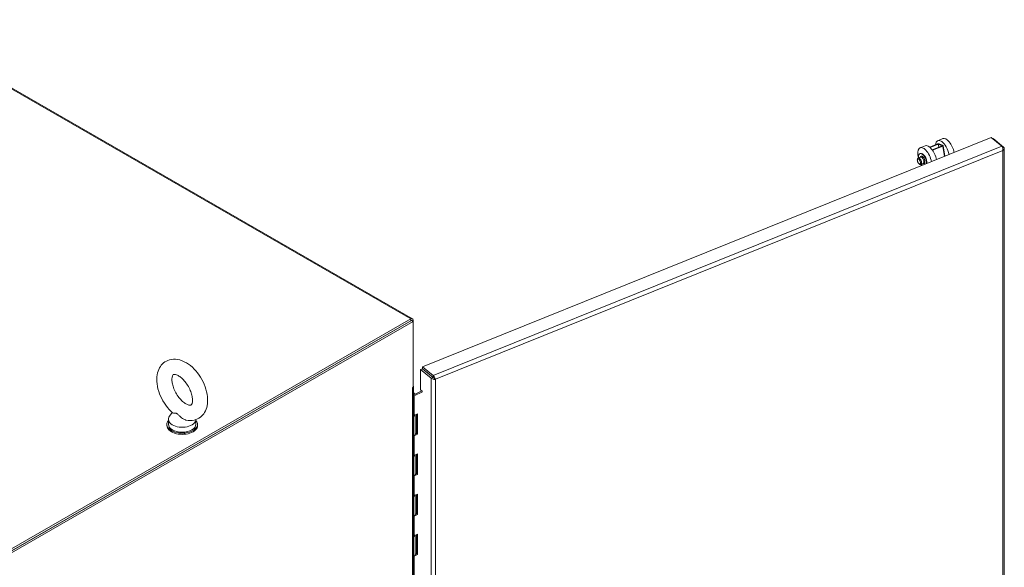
# Model space of a CAD drawing. Header units: inches. Extents: x 10 to 331, y 10 to 212.
# Tile 145 of 145: x 305 to 331, y 197 to 212. Entities that reach past the tile are written whole.
import ezdxf

# ---------------------------------------------------------------- set-up
doc = ezdxf.new("R2010")
doc.units = ezdxf.units.IN
doc.header["$LTSCALE"] = 20
doc.header["$MEASUREMENT"] = 0
doc.layers.add('Visible (ANSI)', color=7, linetype='Continuous', lineweight=5)
doc.layers.add('Visible Narrow (ANSI)', color=7, linetype='Continuous', lineweight=5)

msp = doc.modelspace()

# ---------------------------------------------------------------- linework, layer by layer
at = {"layer": 'Visible (ANSI)'}
for p, q in [((315.347, 203.969), (301.234, 212.096)), ((315.62, 202.66), (331.081, 208.894)), ((329.627, 208.808), (329.764, 208.863)), ((331.081, 208.894), (331.368, 208.658)), ((331.123, 208.859), (331.133, 208.863)), ((331.419, 208.627), (331.133, 208.863)), ((329.149, 208.615), (329.286, 208.67)), ((329.623, 208.719), (329.41, 208.633)), ((329.423, 208.623), (329.641, 208.711)), ((329.743, 208.666), (329.479, 208.559)), ((329.487, 208.547), (329.762, 208.658)), ((329.641, 208.711), (329.743, 208.666)), ((329.654, 208.63), (329.641, 208.711)), ((329.771, 208.677), (329.668, 208.722)), ((329.776, 208.671), (329.823, 208.386)), ((331.39, 208.616), (331.419, 208.627)), ((331.434, 174.781), (331.434, 208.593)), ((329.163, 208.362), (329.099, 208.336)), ((329.156, 208.46), (329.145, 208.456)), ((329.233, 208.188), (329.169, 208.162)), ((315.305, 203.965), (304.051, 197.484)), ((304.036, 197.425), (315.32, 203.923)), ((315.305, 203.914), (304.051, 197.433)), ((304.08, 197.399), (315.364, 203.897)), ((315.32, 203.923), (315.364, 203.897)), ((315.364, 203.897), (315.364, 203.931)), ((315.364, 203.897), (315.364, 202.109)), ((315.907, 202.424), (315.62, 202.66)), ((315.62, 202.609), (315.62, 202.66)), ((315.62, 202.608), (315.569, 202.588)), ((315.569, 202.034), (315.569, 202.588)), ((315.569, 202.588), (315.855, 202.352)), ((315.907, 202.373), (315.62, 202.609)), ((315.907, 202.372), (315.62, 202.608)), ((315.907, 202.372), (315.855, 202.352)), ((315.907, 202.373), (315.907, 202.424)), ((315.936, 202.353), (315.971, 202.323)), ((315.349, 202.1), (315.364, 202.109)), ((315.35, 202.1), (315.349, 202.1)), ((315.349, 202.1), (315.349, 202.1)), ((315.374, 168.683), (315.374, 202.134)), ((315.419, 201.917), (315.374, 201.896)), ((315.377, 201.904), (315.416, 201.923)), ((315.377, 201.898), (315.377, 201.904)), ((315.62, 201.984), (315.39, 201.873)), ((315.416, 201.923), (315.416, 201.916)), ((315.419, 201.917), (315.603, 202.006)), ((315.569, 202.034), (315.616, 201.995)), ((315.616, 201.995), (315.616, 201.987)), ((308.82, 201.417), (308.747, 201.32)), ((315.39, 201.339), (315.482, 201.383)), ((315.42, 201.353), (315.42, 200.82)), ((315.456, 200.845), (315.456, 201.371)), ((315.482, 201.383), (315.482, 200.827)), ((308.672, 201.098), (308.672, 201.064)), ((308.715, 201.234), (308.715, 201.098)), ((309.462, 201.228), (309.462, 201.098)), ((309.505, 201.098), (309.505, 201.064)), ((315.482, 200.827), (315.39, 200.783)), ((315.42, 200.827), (315.456, 200.845)), ((315.456, 200.845), (315.482, 200.827)), ((315.39, 200.249), (315.482, 200.293)), ((315.42, 200.263), (315.42, 199.73)), ((315.456, 199.755), (315.456, 200.281)), ((315.482, 200.293), (315.482, 199.737)), ((315.482, 199.737), (315.39, 199.693)), ((315.42, 199.737), (315.456, 199.755)), ((315.456, 199.755), (315.482, 199.737)), ((315.39, 199.159), (315.482, 199.203)), ((315.42, 199.173), (315.42, 198.64)), ((315.456, 198.665), (315.456, 199.191)), ((315.482, 199.203), (315.482, 198.647)), ((315.482, 198.647), (315.39, 198.603)), ((315.42, 198.647), (315.456, 198.665)), ((315.456, 198.665), (315.482, 198.647)), ((315.39, 198.069), (315.482, 198.113)), ((315.42, 198.083), (315.42, 197.549)), ((315.456, 197.575), (315.456, 198.101)), ((315.482, 198.113), (315.482, 197.557)), ((315.482, 197.557), (315.39, 197.513)), ((315.42, 197.557), (315.456, 197.575)), ((315.456, 197.575), (315.482, 197.557))]:
    msp.add_line(p, q, dxfattribs=at)
for centre, major_axis, ratio, start_param, end_param in [((329.752, 208.499), (-0.125, 0.309), 0.468926, 4.310721, 6.993445), ((329.889, 208.554), (-0.125, 0.309), 0.468926, 4.310721, 6.283185), ((329.274, 208.306), (-0.125, 0.309), 0.468926, 4.310721, 7.568885), ((329.41, 208.361), (-0.125, 0.309), 0.468926, 4.310721, 6.283185), ((329.641, 208.711), (0.0329, 0.0054), 0.38291, 0.532412, 2.103209), ((329.743, 208.666), (0.0329, 0.0054), 0.38291, 5.244801, 6.815597), ((329.215, 208.282), (-0.07, 0.174), 0.468926, 3.943927, 7.330383), ((329.226, 208.286), (-0.07, 0.174), 0.468926, 3.943927, 6.283185), ((329.274, 208.306), (0.0312, -0.0773), 0.468926, 1.078755, 2.062838), ((329.274, 208.306), (0.125, -0.309), 0.468926, 4.997485, 5.114057), ((329.215, 208.282), (-0.07, 0.174), 0.468926, 2.094395, 2.339258), ((315.305, 203.897), (0.0416, 0.0722), 0.578093, 5.495853, 7.06665), ((315.291, 202.134), (0.0833, 0), 0.575862, 5.497787, 5.554484), ((315.291, 202.134), (0.0833, 0), 0.575862, 5.796642, 6.769729), ((315.336, 201.91), (0.0833, 0), 0.575862, 0.283995, 1.102089), ((315.336, 201.91), (0.0417, 0), 0.575862, 6.045979, 6.726191), ((315.336, 201.91), (-0.0833, 0), 0.575862, 2.039504, 2.268928), ((315.336, 201.91), (0.0833, 0), 0.575862, 0.151281, 0.15898), ((309.089, 201.234), (0.373, 0), 0.575862, 2.729842, 6.253654), ((315.336, 201.354), (0.0833, 0), 0.575862, 5.181097, 6.271118), ((315.336, 201.376), (0.0833, 0), 0.575862, 5.181097, 5.410521), ((309.089, 201.098), (-0.417, 0), 0.575862, 5.823067, 9.884896), ((309.089, 201.064), (-0.417, 0), 0.575862, 0, 3.141593), ((309.089, 201.098), (0.373, 0), 0.575862, 3.141593, 6.283185), ((315.336, 200.82), (0.0833, 0), 0.575862, 5.181097, 6.283185), ((315.336, 200.82), (-0.0833, 0), 0.575862, 2.039504, 2.268928), ((315.336, 200.264), (0.0833, 0), 0.575862, 5.181097, 6.271118), ((315.336, 200.286), (0.0833, 0), 0.575862, 5.181097, 5.410521), ((315.336, 199.73), (0.0833, 0), 0.575862, 5.181097, 6.283185), ((315.336, 199.73), (-0.0833, 0), 0.575862, 2.039504, 2.268928), ((315.336, 199.174), (0.0833, 0), 0.575862, 5.181097, 6.271118), ((315.336, 199.195), (0.0833, 0), 0.575862, 5.181097, 5.410521), ((315.336, 198.64), (0.0833, 0), 0.575862, 5.181097, 6.283185), ((315.336, 198.64), (-0.0833, 0), 0.575862, 2.039504, 2.268928), ((315.336, 198.084), (0.0833, 0), 0.575862, 5.181097, 6.271118), ((315.336, 198.105), (0.0833, 0), 0.575862, 5.181097, 5.410521), ((315.336, 197.549), (0.0833, 0), 0.575862, 5.181097, 6.283185), ((315.336, 197.549), (-0.0833, 0), 0.575862, 2.039504, 2.268928)]:
    msp.add_ellipse(centre, major_axis=major_axis, ratio=ratio, start_param=start_param, end_param=end_param, dxfattribs=at)
for points, knots in [([(331.368, 208.658), (331.381, 208.643), (331.393, 208.614), (331.398, 208.585), (331.4, 208.571), (331.401, 208.556), (331.399, 208.544)], [0, 0, 0, 0, 1.04908, 1.04908, 1.04908, 1.570796, 1.570796, 1.570796, 1.570796]), ([(331.399, 208.544), (331.423, 208.557), (331.437, 208.578), (331.434, 208.599), (331.433, 208.609), (331.428, 208.619), (331.419, 208.627)], [0, 0, 0, 0, 1.04908, 1.04908, 1.04908, 1.570796, 1.570796, 1.570796, 1.570796]), ([(329.169, 208.162), (329.164, 208.16), (329.159, 208.16), (329.149, 208.16), (329.143, 208.161), (329.132, 208.165), (329.126, 208.169), (329.113, 208.18), (329.107, 208.187), (329.096, 208.203), (329.091, 208.211), (329.082, 208.229), (329.079, 208.238), (329.074, 208.257), (329.072, 208.266), (329.071, 208.284), (329.071, 208.293), (329.075, 208.31), (329.078, 208.318), (329.087, 208.33), (329.092, 208.334), (329.098, 208.336), (329.099, 208.336), (329.099, 208.336)], [4.681944, 4.681944, 4.681944, 4.681944, 4.875919, 4.875919, 5.097013, 5.097013, 5.401612, 5.401612, 5.776724, 5.776724, 6.139483, 6.139483, 6.492054, 6.492054, 6.846707, 6.846707, 7.215208, 7.215208, 7.579386, 7.579386, 7.815907, 7.815907, 7.823537, 7.823537, 7.823537, 7.823537]), ([(309.192, 201.214), (309.266, 201.198), (309.343, 201.197), (309.477, 201.229), (309.534, 201.256), (309.629, 201.329), (309.667, 201.373), (309.731, 201.479), (309.753, 201.541), (309.782, 201.683), (309.785, 201.765), (309.767, 201.938), (309.745, 202.03), (309.681, 202.208), (309.639, 202.295), (309.538, 202.457), (309.48, 202.532), (309.351, 202.666), (309.28, 202.724), (309.128, 202.814), (309.047, 202.847), (308.89, 202.874), (308.814, 202.872), (308.684, 202.835), (308.629, 202.806), (308.537, 202.73), (308.5, 202.684), (308.44, 202.576), (308.419, 202.512), (308.393, 202.366), (308.393, 202.282), (308.416, 202.108), (308.44, 202.016), (308.508, 201.839), (308.551, 201.753), (308.655, 201.593), (308.715, 201.519), (308.795, 201.439), (308.81, 201.425), (308.826, 201.411)], [0.306046, 0.306046, 0.306046, 0.306046, 0.616762, 0.616762, 0.859474, 0.859474, 1.092499, 1.092499, 1.36248, 1.36248, 1.694542, 1.694542, 2.054578, 2.054578, 2.410923, 2.410923, 2.764983, 2.764983, 3.123071, 3.123071, 3.480075, 3.480075, 3.783068, 3.783068, 4.022464, 4.022464, 4.257148, 4.257148, 4.532522, 4.532522, 4.869513, 4.869513, 5.229769, 5.229769, 5.585641, 5.585641, 5.939837, 5.939837, 6.021369, 6.021369, 6.021369, 6.021369]), ([(309.192, 201.653), (309.22, 201.637), (309.245, 201.627), (309.286, 201.615), (309.302, 201.615), (309.324, 201.616), (309.326, 201.618), (309.334, 201.623), (309.339, 201.628), (309.352, 201.653), (309.36, 201.675), (309.368, 201.73), (309.369, 201.762), (309.363, 201.835), (309.355, 201.876), (309.331, 201.963), (309.314, 202.01), (309.27, 202.103), (309.244, 202.15), (309.185, 202.236), (309.153, 202.276), (309.087, 202.344), (309.054, 202.373), (308.991, 202.416), (308.963, 202.431), (308.914, 202.45), (308.895, 202.455), (308.865, 202.457), (308.857, 202.455), (308.847, 202.451), (308.844, 202.45), (308.828, 202.426), (308.819, 202.405), (308.81, 202.349), (308.809, 202.318), (308.813, 202.247), (308.82, 202.207), (308.842, 202.12), (308.859, 202.074), (308.9, 201.981), (308.926, 201.934), (308.984, 201.847), (309.016, 201.806), (309.081, 201.736), (309.115, 201.706), (309.162, 201.671), (309.177, 201.662), (309.192, 201.653)], [0, 0, 0, 0, 0.255193, 0.255193, 0.509702, 0.509702, 0.846104, 0.846104, 1.129842, 1.129842, 1.422698, 1.422698, 1.674057, 1.674057, 1.934189, 1.934189, 2.205922, 2.205922, 2.484519, 2.484519, 2.763342, 2.763342, 3.035474, 3.035474, 3.295557, 3.295557, 3.546898, 3.546898, 3.827795, 3.827795, 4.219695, 4.219695, 4.540625, 4.540625, 4.792019, 4.792019, 5.051009, 5.051009, 5.321807, 5.321807, 5.600033, 5.600033, 5.87913, 5.87913, 6.152163, 6.152163, 6.283185, 6.283185, 6.283185, 6.283185]), ([(315.855, 202.352), (315.872, 202.334), (315.902, 202.322), (315.931, 202.32), (315.946, 202.319), (315.96, 202.32), (315.971, 202.323)], [0, 0, 0, 0, 1.04908, 1.04908, 1.04908, 1.570796, 1.570796, 1.570796, 1.570796]), ([(315.971, 202.323), (315.968, 202.346), (315.955, 202.375), (315.936, 202.397), (315.927, 202.409), (315.917, 202.418), (315.907, 202.424)], [0, 0, 0, 0, 1.04908, 1.04908, 1.04908, 1.570796, 1.570796, 1.570796, 1.570796]), ([(315.936, 202.353), (315.93, 202.359), (315.92, 202.369), (315.909, 202.372), (315.908, 202.372), (315.908, 202.373), (315.907, 202.373)], [0, 0, 0, 0, 1.483475, 1.483475, 1.483475, 1.570796, 1.570796, 1.570796, 1.570796]), ([(315.936, 202.353), (315.927, 202.355), (315.914, 202.361), (315.908, 202.371), (315.907, 202.371), (315.907, 202.372), (315.907, 202.372)], [0, 0, 0, 0, 1.483475, 1.483475, 1.483475, 1.570796, 1.570796, 1.570796, 1.570796]), ([(308.943, 201.39), (308.936, 201.394), (308.93, 201.397), (308.909, 201.403), (308.896, 201.404), (308.864, 201.405), (308.842, 201.404), (308.829, 201.409), (308.827, 201.41), (308.826, 201.411)], [0.9142381, 0.9142381, 0.9142381, 0.9142381, 0.9520549, 0.9520549, 1.0311037, 1.0311037, 1.1787345, 1.1787345, 1.2059723, 1.2059723, 1.2059723, 1.2059723]), ([(309.192, 201.214), (309.184, 201.216), (309.175, 201.218), (309.141, 201.23), (309.116, 201.242), (309.062, 201.279), (309.035, 201.304), (308.994, 201.345), (308.976, 201.365), (308.953, 201.384), (308.948, 201.387), (308.943, 201.39)], [0.5634332, 0.5634332, 0.5634332, 0.5634332, 0.5914337, 0.5914337, 0.6707937, 0.6707937, 0.7825907, 0.7825907, 0.8847232, 0.8847232, 0.9142381, 0.9142381, 0.9142381, 0.9142381])]:
    msp.add_open_spline(points, degree=3, knots=knots, dxfattribs=at)
at = {"layer": 'Visible Narrow (ANSI)'}
for p, q in [((315.305, 203.965), (301.193, 212.092)), ((315.907, 202.424), (331.368, 208.658)), ((331.399, 208.544), (315.971, 202.323)), ((329.762, 208.658), (329.807, 208.38)), ((331.399, 174.752), (331.399, 208.544)), ((315.305, 203.914), (315.305, 203.965)), ((315.364, 203.931), (315.335, 203.914)), ((315.855, 168.526), (315.855, 202.352)), ((315.35, 202.1), (315.349, 202.1)), ((315.35, 168.649), (315.35, 202.1)), ((315.971, 202.323), (315.971, 168.531)), ((315.39, 201.873), (315.39, 201.339)), ((315.39, 200.783), (315.39, 200.249)), ((315.39, 199.693), (315.39, 199.159)), ((315.39, 198.603), (315.39, 198.069)), ((315.39, 197.513), (315.39, 196.979))]:
    msp.add_line(p, q, dxfattribs=at)
msp.add_ellipse((329.117, 208.242), major_axis=(0.0273, -0.0676), ratio=0.468926, dxfattribs=at)
for centre, major_axis, start_param, end_param in [((329.134, 208.249), (0.0351, -0.0869), 0, 3.141593), ((329.215, 208.282), (0.043, -0.106), 5.670631, 10.037333), ((329.198, 208.275), (-0.0351, 0.0869), 3.141593, 6.283185)]:
    msp.add_ellipse(centre, major_axis=major_axis, ratio=0.468926, start_param=start_param, end_param=end_param, dxfattribs=at)

doc.saveas('drawing.dxf')
